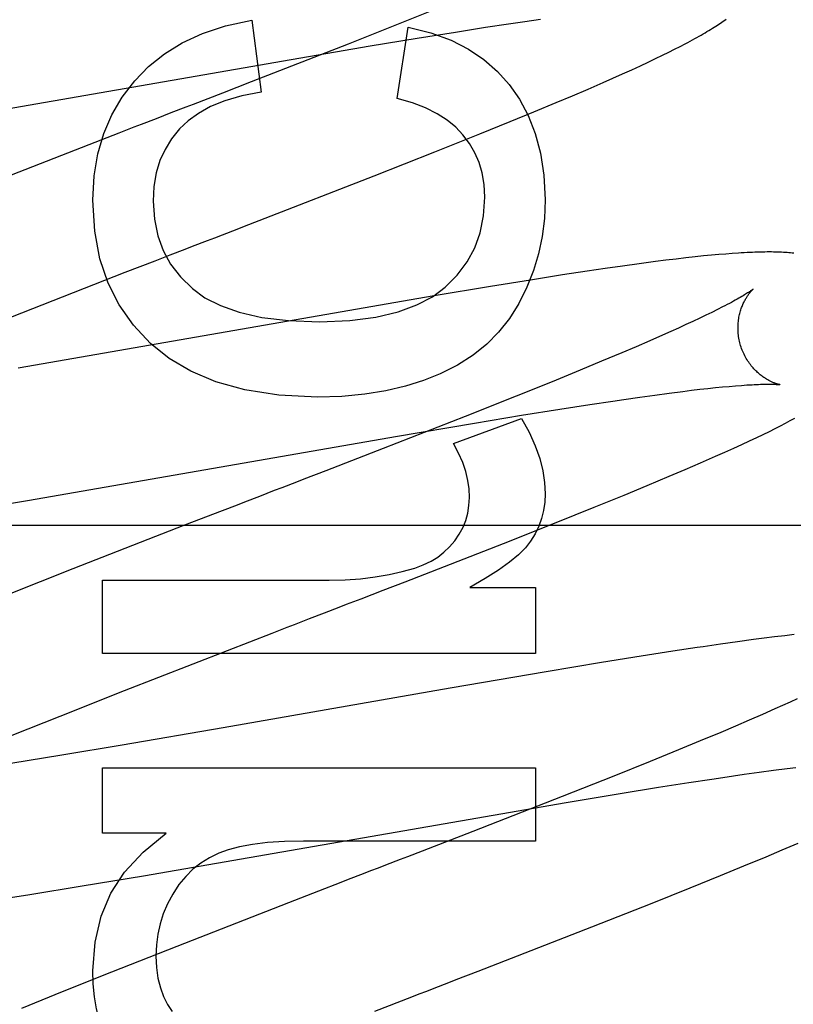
# Model space of a CAD drawing. Header units: inches. Extents: x 0 to 303, y 0 to 196.
# Tile 64 of 100: x 65.694 to 65.81, y 101.203 to 101.352. Entities that reach past the tile are written whole.
import ezdxf

# ---------------------------------------------------------------- set-up
doc = ezdxf.new("R2010")
doc.units = ezdxf.units.IN
doc.header["$LTSCALE"] = 16.67597
doc.header["$MEASUREMENT"] = 0
doc.linetypes.add('HIDDEN', pattern=[0.2, 0.1, -0.1])
doc.layers.add('DEFAULT_2', color=8, linetype='HIDDEN')

msp = doc.modelspace()

# ---------------------------------------------------------------- linework, layer by layer
at = {"layer": 'DEFAULT_2', "color": 8, "linetype": 'HIDDEN'}
for p, q in [((65.75653, 101.35333), (65.75102, 101.35112)), ((65.72871, 101.35164), (65.73012, 101.34078)), ((65.75102, 101.35112), (65.74324, 101.34804)), ((65.76393, 101.35056), (65.76737, 101.35108)), ((65.76737, 101.35108), (65.76983, 101.35144)), ((65.76983, 101.35144), (65.77218, 101.35177)), ((65.75062, 101.33986), (65.75228, 101.3506)), ((65.75365, 101.34893), (65.7594, 101.34985)), ((65.7594, 101.34985), (65.76393, 101.35056)), ((65.74324, 101.34804), (65.72863, 101.34234)), ((65.74654, 101.34775), (65.75365, 101.34893)), ((65.79323, 101.34768), (65.794, 101.34809)), ((65.73467, 101.34573), (65.74654, 101.34775)), ((65.79057, 101.34635), (65.79152, 101.34682)), ((65.79152, 101.34682), (65.7924, 101.34726)), ((65.7924, 101.34726), (65.79323, 101.34768)), ((65.6795, 101.33615), (65.73467, 101.34573)), ((65.78724, 101.34477), (65.78844, 101.34533)), ((65.78844, 101.34533), (65.78954, 101.34585)), ((65.78954, 101.34585), (65.79057, 101.34635)), ((65.78311, 101.3429), (65.78455, 101.34354)), ((65.78455, 101.34354), (65.78594, 101.34417)), ((65.78594, 101.34417), (65.78724, 101.34477)), ((65.72863, 101.34234), (65.72428, 101.34066)), ((65.77937, 101.34126), (65.78164, 101.34225)), ((65.78164, 101.34225), (65.78311, 101.3429)), ((65.72428, 101.34066), (65.72208, 101.33981)), ((65.77701, 101.34025), (65.77937, 101.34126)), ((65.77118, 101.33781), (65.77457, 101.33922)), ((65.77457, 101.33922), (65.77701, 101.34025)), ((65.76765, 101.33636), (65.77118, 101.33781)), ((65.76305, 101.3345), (65.76765, 101.33636)), ((65.70869, 101.33463), (65.70418, 101.33288)), ((65.7563, 101.3318), (65.76305, 101.3345)), ((65.70418, 101.33288), (65.68622, 101.32588)), ((65.74713, 101.32819), (65.7563, 101.3318)), ((65.72985, 101.32147), (65.74713, 101.32819)), ((65.70966, 101.31366), (65.71416, 101.3154)), ((65.71416, 101.3154), (65.71641, 101.31627)), ((65.7895, 101.31527), (65.78706, 101.31495)), ((65.7911, 101.31547), (65.7895, 101.31527)), ((65.79264, 101.31566), (65.7911, 101.31547)), ((65.79411, 101.31583), (65.79264, 101.31566)), ((65.79548, 101.31598), (65.79411, 101.31583)), ((65.79676, 101.31612), (65.79548, 101.31598)), ((65.79796, 101.31623), (65.79676, 101.31612)), ((65.79907, 101.31633), (65.79796, 101.31623)), ((65.80011, 101.31642), (65.79907, 101.31633)), ((65.80108, 101.3165), (65.80011, 101.31642)), ((65.77924, 101.31383), (65.77553, 101.31326)), ((65.78193, 101.31422), (65.77924, 101.31383)), ((65.78454, 101.3146), (65.78193, 101.31422)), ((65.78706, 101.31495), (65.78454, 101.3146)), ((65.69406, 101.30758), (65.70966, 101.31366)), ((65.7707, 101.3125), (65.76465, 101.31152)), ((65.77553, 101.31326), (65.7707, 101.3125)), ((65.76465, 101.31152), (65.75618, 101.31011)), ((65.75618, 101.31011), (65.69351, 101.29925)), ((65.79884, 101.30805), (65.79801, 101.30763)), ((65.79961, 101.30844), (65.79884, 101.30805)), ((65.68436, 101.30374), (65.69406, 101.30758)), ((65.79618, 101.30675), (65.79517, 101.30627)), ((65.79712, 101.3072), (65.79618, 101.30675)), ((65.79801, 101.30763), (65.79712, 101.3072)), ((65.79299, 101.30527), (65.79182, 101.30474)), ((65.79411, 101.30578), (65.79299, 101.30527)), ((65.79517, 101.30627), (65.79411, 101.30578)), ((65.79059, 101.30419), (65.78865, 101.30334)), ((65.79182, 101.30474), (65.79059, 101.30419)), ((65.7866, 101.30246), (65.78445, 101.30154)), ((65.78865, 101.30334), (65.7866, 101.30246)), ((65.78445, 101.30154), (65.78141, 101.30026)), ((65.78141, 101.30026), (65.77819, 101.29893)), ((65.77819, 101.29893), (65.77394, 101.29719)), ((65.77394, 101.29719), (65.76853, 101.29501)), ((65.79496, 101.29589), (65.79621, 101.29604)), ((65.79621, 101.29604), (65.7974, 101.29617)), ((65.7974, 101.29617), (65.79854, 101.29629)), ((65.79854, 101.29629), (65.79961, 101.29639)), ((65.79961, 101.29639), (65.80063, 101.29649)), ((65.80063, 101.29649), (65.80158, 101.29657)), ((65.76853, 101.29501), (65.76085, 101.29197)), ((65.78309, 101.29428), (65.78475, 101.29452)), ((65.78475, 101.29452), (65.78714, 101.29486)), ((65.78714, 101.29486), (65.78943, 101.29518)), ((65.78943, 101.29518), (65.7916, 101.29547)), ((65.7916, 101.29547), (65.79366, 101.29573)), ((65.79366, 101.29573), (65.79496, 101.29589)), ((65.76936, 101.29213), (65.77512, 101.29305)), ((65.77512, 101.29305), (65.77965, 101.29376)), ((65.77965, 101.29376), (65.78309, 101.29428)), ((65.76085, 101.29197), (65.7485, 101.28714)), ((65.7591, 101.28786), (65.76935, 101.29167)), ((65.76226, 101.29095), (65.76936, 101.29213)), ((65.80983, 101.29132), (65.81051, 101.29168)), ((65.75038, 101.28892), (65.76226, 101.29095)), ((65.80667, 101.28971), (65.80753, 101.29014)), ((65.80753, 101.29014), (65.80835, 101.29055)), ((65.80835, 101.29055), (65.80911, 101.29094)), ((65.80911, 101.29094), (65.80983, 101.29132)), ((65.69522, 101.27935), (65.75038, 101.28892)), ((65.8037, 101.28829), (65.80477, 101.28879)), ((65.80477, 101.28879), (65.80575, 101.28926)), ((65.80575, 101.28926), (65.80667, 101.28971)), ((65.7485, 101.28714), (65.73985, 101.28378)), ((65.79996, 101.28658), (65.8013, 101.28718)), ((65.8013, 101.28718), (65.80255, 101.28775)), ((65.80255, 101.28775), (65.8037, 101.28829)), ((65.79629, 101.28496), (65.79854, 101.28595)), ((65.79854, 101.28595), (65.79996, 101.28658)), ((65.79398, 101.28396), (65.79629, 101.28496)), ((65.78826, 101.28155), (65.79159, 101.28295)), ((65.79159, 101.28295), (65.79398, 101.28396)), ((65.78479, 101.28012), (65.78826, 101.28155)), ((65.78027, 101.27828), (65.78479, 101.28012)), ((65.686, 101.27782), (65.69522, 101.27935)), ((65.77458, 101.276), (65.78027, 101.27828)), ((65.72424, 101.27774), (65.71859, 101.27556)), ((66.15896, 101.27552), (65.68396, 101.27552)), ((65.71859, 101.27556), (65.70175, 101.26899)), ((65.76661, 101.27284), (65.77458, 101.276)), ((65.7518, 101.26706), (65.76661, 101.27284)), ((65.70175, 101.26899), (65.6919, 101.26509)), ((65.70624, 101.25624), (65.70624, 101.26729)), ((65.70624, 101.26729), (65.74037, 101.26729)), ((65.74852, 101.26579), (65.7518, 101.26706)), ((65.74521, 101.26451), (65.74852, 101.26579)), ((65.76155, 101.26619), (65.77144, 101.26619)), ((65.77144, 101.26619), (65.77144, 101.25624)), ((65.73517, 101.26063), (65.73742, 101.2615)), ((65.72844, 101.25803), (65.73181, 101.25933)), ((65.80898, 101.25893), (65.80747, 101.25875)), ((65.8104, 101.25909), (65.80898, 101.25893)), ((65.72507, 101.25672), (65.72844, 101.25803)), ((65.79931, 101.25766), (65.79668, 101.25728)), ((65.80185, 101.25802), (65.79931, 101.25766)), ((65.8043, 101.25835), (65.80185, 101.25802)), ((65.8059, 101.25856), (65.8043, 101.25835)), ((65.80747, 101.25875), (65.8059, 101.25856)), ((65.77144, 101.25624), (65.70624, 101.25624)), ((65.70953, 101.25066), (65.72507, 101.25672)), ((65.79213, 101.2566), (65.78737, 101.25585)), ((65.7814, 101.25489), (65.77307, 101.2535)), ((65.78737, 101.25585), (65.7814, 101.25489)), ((65.77307, 101.2535), (65.75858, 101.25101)), ((65.69985, 101.24684), (65.70953, 101.25066)), ((65.75858, 101.25101), (65.72442, 101.24505)), ((65.80979, 101.24894), (65.80866, 101.24843)), ((65.81086, 101.24943), (65.80979, 101.24894)), ((65.80562, 101.24707), (65.80364, 101.2462)), ((65.80749, 101.2479), (65.80562, 101.24707)), ((65.80866, 101.24843), (65.80749, 101.2479)), ((65.69261, 101.24393), (65.69985, 101.24684)), ((65.80364, 101.2462), (65.80155, 101.2453)), ((65.72442, 101.24505), (65.70919, 101.24244)), ((65.79935, 101.24437), (65.79626, 101.24308)), ((65.80155, 101.2453), (65.79935, 101.24437)), ((65.79626, 101.24308), (65.793, 101.24173)), ((65.70919, 101.24244), (65.70011, 101.24092)), ((65.793, 101.24173), (65.7887, 101.23998)), ((65.70011, 101.24092), (65.69243, 101.23968)), ((65.7887, 101.23998), (65.78323, 101.23779)), ((65.70624, 101.22917), (65.70624, 101.23905)), ((65.70624, 101.23905), (65.77144, 101.23905)), ((65.77144, 101.23905), (65.77144, 101.228)), ((65.80286, 101.23806), (65.80513, 101.23838)), ((65.80513, 101.23838), (65.8073, 101.23867)), ((65.8073, 101.23867), (65.80935, 101.23893)), ((65.80935, 101.23893), (65.81065, 101.23909)), ((65.78323, 101.23779), (65.77548, 101.23472)), ((65.78998, 101.23611), (65.79453, 101.23683)), ((65.79453, 101.23683), (65.79799, 101.23735)), ((65.79799, 101.23735), (65.79966, 101.2376)), ((65.79966, 101.2376), (65.80286, 101.23806)), ((65.77608, 101.23382), (65.7842, 101.23518)), ((65.7842, 101.23518), (65.78998, 101.23611)), ((65.7124, 101.22279), (65.77608, 101.23382)), ((65.77548, 101.23472), (65.76199, 101.22945)), ((65.76199, 101.22945), (65.75439, 101.2265)), ((65.71582, 101.22917), (65.70624, 101.22917)), ((65.77144, 101.228), (65.7365, 101.228)), ((65.80619, 101.22565), (65.80862, 101.22668)), ((65.80862, 101.22668), (65.81099, 101.22769)), ((65.80283, 101.22425), (65.80619, 101.22565)), ((65.79932, 101.22281), (65.80283, 101.22425)), ((65.70316, 101.22125), (65.7124, 101.22279)), ((65.79474, 101.22096), (65.79932, 101.22281)), ((65.6953, 101.21998), (65.70316, 101.22125)), ((65.73875, 101.22046), (65.73423, 101.21871)), ((65.789, 101.21866), (65.79474, 101.22096)), ((65.68984, 101.21913), (65.6953, 101.21998)), ((65.73423, 101.21871), (65.71741, 101.21214)), ((65.77994, 101.21509), (65.789, 101.21866)), ((65.76282, 101.20842), (65.77994, 101.21509)), ((65.71741, 101.21214), (65.70757, 101.20825)), ((65.70757, 101.20825), (65.70015, 101.20528)), ((65.70015, 101.20528), (65.69401, 101.20277))]:
    msp.add_line(p, q, dxfattribs=at)
for points in [[(65.71109, 101.3425), (65.71317, 101.34465), (65.71556, 101.34656), (65.71823, 101.34823), (65.72128, 101.34963), (65.72478, 101.35077), (65.72871, 101.35164)], [(65.794, 101.34809), (65.79437, 101.34828), (65.79474, 101.34848), (65.79509, 101.34867), (65.79543, 101.34886), (65.79576, 101.34904), (65.79608, 101.34922), (65.79639, 101.3494), (65.79669, 101.34957), (65.79699, 101.34975), (65.79727, 101.34992), (65.79755, 101.35008), (65.79782, 101.35025), (65.79809, 101.35041), (65.79834, 101.35058), (65.79859, 101.35074), (65.79884, 101.3509), (65.79907, 101.35105), (65.7993, 101.35121), (65.79952, 101.35136), (65.79974, 101.35151), (65.79995, 101.35166), (65.80015, 101.35181)], [(65.75228, 101.3506), (65.7557, 101.34972), (65.75874, 101.34862), (65.76137, 101.34728), (65.76367, 101.34571), (65.76572, 101.34393), (65.76749, 101.34193)], [(65.70476, 101.32451), (65.70498, 101.32817), (65.70553, 101.33153), (65.70641, 101.33456), (65.70763, 101.33736), (65.70919, 101.34002), (65.71109, 101.3425)], [(65.73012, 101.34078), (65.72722, 101.34022), (65.72468, 101.3395), (65.72251, 101.33862), (65.72067, 101.3376), (65.71911, 101.33649), (65.71784, 101.33525)], [(65.76749, 101.34193), (65.76905, 101.33972), (65.77036, 101.33727), (65.77142, 101.33459), (65.77221, 101.33162), (65.77271, 101.32827), (65.77291, 101.32457)], [(65.72208, 101.33981), (65.71987, 101.33895), (65.71876, 101.33852)], [(65.76051, 101.33439), (65.75943, 101.33552), (65.75814, 101.33657), (65.75664, 101.33755), (65.7549, 101.33843), (65.7529, 101.3392), (65.75062, 101.33986)], [(65.71876, 101.33852), (65.71654, 101.33766), (65.71542, 101.33723), (65.7143, 101.3368), (65.71206, 101.33593)], [(65.71206, 101.33593), (65.71094, 101.3355), (65.70869, 101.33463)], [(65.71784, 101.33525), (65.71664, 101.33377), (65.71565, 101.33217), (65.71488, 101.33048), (65.71433, 101.32864), (65.71398, 101.32661), (65.71385, 101.32439)], [(65.76382, 101.325), (65.76371, 101.32688), (65.76343, 101.32862), (65.76296, 101.33021), (65.76232, 101.33168), (65.7615, 101.33308), (65.76051, 101.33439)], [(65.71348, 101.30296), (65.71089, 101.30571), (65.70875, 101.30875), (65.70707, 101.31204), (65.70584, 101.3157), (65.70507, 101.31987), (65.70476, 101.32451)], [(65.71385, 101.32439), (65.71405, 101.32165), (65.71455, 101.31916), (65.71536, 101.31694), (65.71649, 101.3149), (65.71797, 101.31299), (65.71978, 101.31122)], [(65.75782, 101.31142), (65.75965, 101.31325), (65.76114, 101.31523), (65.76229, 101.31733), (65.76311, 101.31962), (65.76362, 101.32219), (65.76382, 101.325)], [(65.77291, 101.32457), (65.77279, 101.32177), (65.77246, 101.31906), (65.77191, 101.31647), (65.77114, 101.31394), (65.77015, 101.31144), (65.76892, 101.30898)], [(65.72651, 101.32018), (65.72763, 101.32061), (65.72985, 101.32147)], [(65.71979, 101.31758), (65.72204, 101.31845), (65.72316, 101.31888), (65.72428, 101.31932), (65.72651, 101.32018)], [(65.71641, 101.31627), (65.71867, 101.31715), (65.71979, 101.31758)], [(65.81038, 101.31655), (65.81013, 101.31657), (65.80987, 101.3166), (65.80961, 101.31662), (65.80935, 101.31664), (65.80908, 101.31666), (65.8088, 101.31667), (65.80852, 101.31669), (65.80823, 101.3167), (65.80793, 101.31671), (65.80763, 101.31672), (65.80731, 101.31672), (65.80699, 101.31673), (65.80666, 101.31673), (65.80633, 101.31673), (65.80598, 101.31672), (65.80563, 101.31672), (65.80527, 101.31671), (65.80489, 101.3167), (65.80451, 101.31669), (65.80412, 101.31667), (65.80372, 101.31665), (65.80331, 101.31663), (65.80288, 101.31661), (65.80245, 101.31659), (65.80201, 101.31656), (65.80108, 101.3165)], [(65.71978, 101.31122), (65.72165, 101.30984), (65.72401, 101.30865), (65.72684, 101.30765), (65.73022, 101.30688), (65.73425, 101.30641), (65.7389, 101.30622)], [(65.7389, 101.30622), (65.74346, 101.30642), (65.74742, 101.30691), (65.75077, 101.30771), (65.75358, 101.30875), (65.75594, 101.30998), (65.75782, 101.31142)], [(65.80424, 101.31114), (65.80423, 101.31113), (65.80422, 101.31112), (65.80419, 101.3111), (65.80416, 101.31107), (65.80412, 101.31104), (65.80407, 101.311), (65.80401, 101.31096), (65.80393, 101.31091), (65.80385, 101.31085), (65.80376, 101.31079), (65.80365, 101.31072), (65.80353, 101.31064), (65.8034, 101.31055), (65.80325, 101.31046), (65.80309, 101.31036), (65.80292, 101.31025), (65.80272, 101.31014), (65.80252, 101.31002), (65.8023, 101.30989), (65.80206, 101.30975), (65.80181, 101.30961), (65.80154, 101.30946), (65.80126, 101.30931), (65.80096, 101.30914), (65.80065, 101.30898), (65.80032, 101.3088), (65.79997, 101.30862), (65.79961, 101.30844)], [(65.80229, 101.30284), (65.80224, 101.30304), (65.80218, 101.30328), (65.80213, 101.30351), (65.80209, 101.30375), (65.80205, 101.30398), (65.80202, 101.30422), (65.802, 101.30445), (65.80198, 101.30469), (65.80197, 101.30492), (65.80196, 101.30515), (65.80196, 101.30538), (65.80196, 101.3056), (65.80197, 101.30583), (65.80199, 101.30605), (65.80201, 101.30627), (65.80204, 101.30648), (65.80207, 101.30669), (65.8021, 101.30689), (65.80214, 101.30709), (65.80218, 101.30729), (65.80223, 101.30748), (65.80228, 101.30767), (65.80233, 101.30785), (65.80238, 101.30802), (65.80244, 101.30819), (65.8025, 101.30836), (65.80256, 101.30852), (65.80262, 101.30867), (65.80268, 101.30882), (65.80274, 101.30897), (65.80281, 101.3091), (65.80287, 101.30924), (65.80294, 101.30937), (65.80301, 101.30949), (65.80307, 101.30961), (65.80314, 101.30973), (65.80321, 101.30984), (65.80327, 101.30994), (65.80334, 101.31004), (65.8034, 101.31014), (65.80347, 101.31023), (65.80353, 101.31032), (65.80359, 101.31041), (65.80365, 101.31049), (65.80371, 101.31056), (65.80377, 101.31063), (65.80382, 101.3107), (65.80388, 101.31076), (65.80393, 101.31082), (65.80398, 101.31087), (65.80402, 101.31092), (65.80406, 101.31097), (65.8041, 101.31101), (65.80414, 101.31104), (65.80417, 101.31107), (65.80419, 101.31109), (65.80421, 101.31111), (65.80423, 101.31113), (65.80424, 101.31114), (65.80424, 101.31114)], [(65.76892, 101.30898), (65.76751, 101.30672), (65.7659, 101.30467), (65.7641, 101.30284), (65.76206, 101.30119), (65.75971, 101.2997), (65.75707, 101.29836)], [(65.73859, 101.29486), (65.73277, 101.29518), (65.72765, 101.29594), (65.72329, 101.29716), (65.71953, 101.29877), (65.71625, 101.30069), (65.71348, 101.30296)], [(65.80824, 101.29675), (65.80824, 101.29674), (65.80824, 101.29674), (65.80823, 101.29675), (65.80821, 101.29675), (65.80818, 101.29676), (65.80815, 101.29676), (65.80811, 101.29677), (65.80806, 101.29679), (65.80801, 101.2968), (65.80795, 101.29681), (65.80788, 101.29683), (65.80781, 101.29685), (65.80774, 101.29688), (65.80766, 101.2969), (65.80758, 101.29693), (65.80749, 101.29696), (65.8074, 101.297), (65.80731, 101.29703), (65.80721, 101.29707), (65.80711, 101.29712), (65.80701, 101.29716), (65.8069, 101.29721), (65.8068, 101.29727), (65.80669, 101.29732), (65.80657, 101.29738), (65.80646, 101.29745), (65.80634, 101.29752), (65.80622, 101.29759), (65.80609, 101.29766), (65.80597, 101.29775), (65.80584, 101.29783), (65.80571, 101.29792), (65.80558, 101.29802), (65.80545, 101.29812), (65.80531, 101.29822), (65.80518, 101.29833), (65.80504, 101.29845), (65.80491, 101.29857), (65.80477, 101.2987), (65.80463, 101.29883), (65.8045, 101.29897), (65.80436, 101.29912), (65.80422, 101.29927), (65.80409, 101.29943), (65.80395, 101.29959), (65.80382, 101.29976), (65.80369, 101.29993), (65.80356, 101.30012), (65.80344, 101.3003), (65.80332, 101.30049), (65.8032, 101.30069), (65.80309, 101.30089), (65.80298, 101.3011), (65.80287, 101.30131), (65.80277, 101.30152), (65.80268, 101.30174), (65.80259, 101.30196), (65.8025, 101.30219), (65.80242, 101.30241), (65.80235, 101.30264), (65.80229, 101.30284)], [(65.75707, 101.29836), (65.75458, 101.29736), (65.75186, 101.29651), (65.74892, 101.29582), (65.74574, 101.2953), (65.74229, 101.29498), (65.73859, 101.29486)], [(65.80158, 101.29657), (65.80248, 101.29664), (65.8029, 101.29667), (65.8033, 101.2967), (65.80369, 101.29672), (65.80406, 101.29674), (65.80441, 101.29676), (65.80475, 101.29677), (65.80506, 101.29679), (65.80536, 101.2968), (65.80564, 101.2968), (65.8059, 101.29681), (65.80615, 101.29681), (65.80638, 101.29682), (65.80659, 101.29682), (65.80679, 101.29682), (65.80697, 101.29681), (65.80714, 101.29681), (65.8073, 101.29681), (65.80744, 101.2968), (65.80757, 101.2968), (65.80769, 101.29679), (65.80779, 101.29679), (65.80789, 101.29678), (65.80797, 101.29677), (65.80804, 101.29677), (65.8081, 101.29676), (65.80815, 101.29676), (65.80818, 101.29675), (65.80821, 101.29675), (65.80823, 101.29675), (65.80824, 101.29675)], [(65.76935, 101.29167), (65.7705, 101.28957), (65.77142, 101.28755), (65.7721, 101.28562), (65.77256, 101.28377), (65.77283, 101.282), (65.77291, 101.28031)], [(65.76149, 101.27976), (65.76144, 101.28103), (65.76125, 101.28233), (65.76094, 101.28365), (65.76049, 101.28501), (65.75987, 101.28641), (65.7591, 101.28786)], [(65.73985, 101.28378), (65.73655, 101.2825), (65.73544, 101.28207)], [(65.73544, 101.28207), (65.73322, 101.28121), (65.7321, 101.28078), (65.73098, 101.28035), (65.72986, 101.27992), (65.72762, 101.27905)], [(65.7593, 101.27324), (65.75997, 101.27424), (65.76053, 101.27526), (65.76094, 101.2763), (65.76124, 101.27738), (65.76142, 101.27853), (65.76149, 101.27976)], [(65.77291, 101.28031), (65.77284, 101.27902), (65.77266, 101.27777), (65.77236, 101.27658), (65.77193, 101.27543), (65.77138, 101.27429), (65.7707, 101.27319)], [(65.72762, 101.27905), (65.72649, 101.27861), (65.72424, 101.27774)], [(65.75327, 101.26913), (65.75455, 101.2696), (65.75571, 101.27015), (65.75673, 101.27078), (65.75766, 101.2715), (65.75852, 101.27232), (65.7593, 101.27324)], [(65.7707, 101.27319), (65.76993, 101.27219), (65.76887, 101.27113), (65.76753, 101.27001), (65.76589, 101.26881), (65.76389, 101.26753), (65.76155, 101.26619)], [(65.74037, 101.26729), (65.7428, 101.26735), (65.74511, 101.26752), (65.74731, 101.26778), (65.74939, 101.26815), (65.75138, 101.26859), (65.75327, 101.26913)], [(65.74188, 101.26323), (65.74299, 101.26366), (65.74521, 101.26451)], [(65.73742, 101.2615), (65.73965, 101.26236), (65.74188, 101.26323)], [(65.73181, 101.25933), (65.73405, 101.2602), (65.73517, 101.26063)], [(65.79668, 101.25728), (65.79579, 101.25715), (65.79213, 101.2566)], [(65.70476, 101.20848), (65.70511, 101.21277), (65.70602, 101.21668), (65.70747, 101.22014), (65.70955, 101.22331), (65.71234, 101.22634), (65.71582, 101.22917)], [(65.7365, 101.228), (65.73364, 101.22794), (65.73108, 101.22777), (65.72884, 101.2275), (65.72689, 101.22713), (65.72518, 101.22669), (65.72373, 101.22616)], [(65.75439, 101.2265), (65.75218, 101.22565), (65.75107, 101.22522)], [(65.72373, 101.22616), (65.72233, 101.22548), (65.72103, 101.22468), (65.71985, 101.22376), (65.71877, 101.22269), (65.71775, 101.22144), (65.71681, 101.22001)], [(65.75107, 101.22522), (65.74885, 101.22436), (65.74773, 101.22393), (65.74662, 101.2235), (65.7455, 101.22307), (65.74325, 101.2222)], [(65.74325, 101.2222), (65.74213, 101.22176), (65.73875, 101.22046)], [(65.71681, 101.22001), (65.71603, 101.21854), (65.71539, 101.21704), (65.71491, 101.21554), (65.71456, 101.214), (65.71435, 101.21238), (65.71428, 101.21069)], [(65.71428, 101.21069), (65.71437, 101.20894), (65.71459, 101.20734), (65.71495, 101.20589), (65.71543, 101.20458), (65.71602, 101.20339), (65.71672, 101.20233)], [(65.70698, 101.19767), (65.70632, 101.1993), (65.70577, 101.20099), (65.70534, 101.20275), (65.70503, 101.20457), (65.70484, 101.20648), (65.70476, 101.20848)], [(65.7584, 101.20671), (65.75951, 101.20714), (65.76282, 101.20842)], [(65.75059, 101.2037), (65.75283, 101.20456), (65.75394, 101.20499), (65.75506, 101.20542), (65.75617, 101.20585), (65.7584, 101.20671)], [(65.74723, 101.20239), (65.74947, 101.20326), (65.75059, 101.2037)]]:
    msp.add_lwpolyline(points, dxfattribs=at)

doc.saveas('drawing.dxf')
